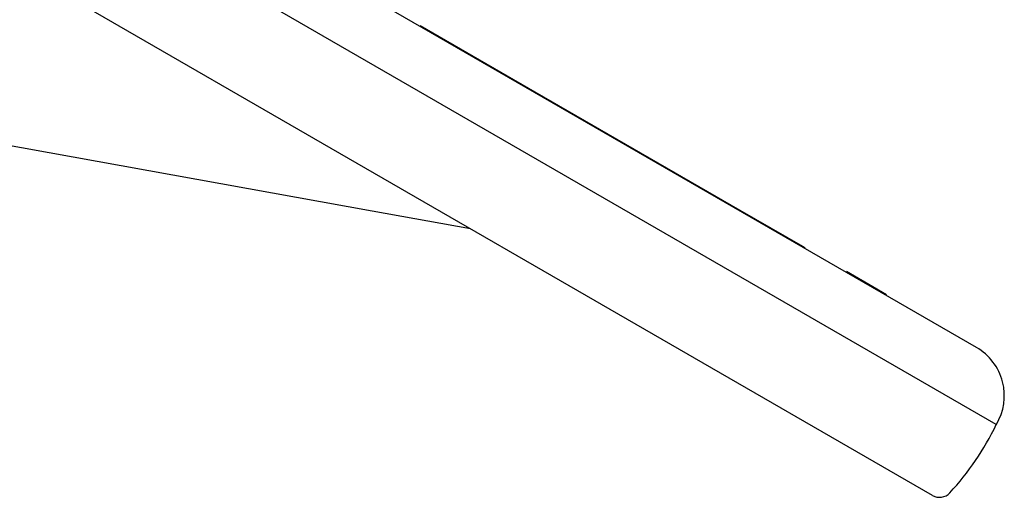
# Model space of a CAD drawing. Header units: millimetres. Extents: x 2362 to 7999, y 1118 to 3138.
# Tile 11 of 21: x 3074 to 3215, y 2209 to 2277. Entities that reach past the tile are written whole.
import ezdxf

# ---------------------------------------------------------------- set-up
doc = ezdxf.new("R2010")
doc.units = ezdxf.units.MM
doc.layers.add('DETAIL', color=2, linetype='Continuous')

msp = doc.modelspace()

# ---------------------------------------------------------------- linework, layer by layer
at = {"layer": 'DETAIL'}
for p, q in [((3210.77, 2230.66), (2860.84, 2432.7)), ((3213.62, 2219.66), (2849.89, 2429.66)), ((3204.52, 2209.55), (2845.69, 2416.72)), ((3131.42, 2276.48), (3131.47, 2276.56)), ((3131.47, 2276.56), (3139.04, 2272.19)), ((3138.99, 2272.11), (3139.04, 2272.19)), ((3139.04, 2272.19), (3147.81, 2267.13)), ((3147.76, 2267.05), (3147.81, 2267.13)), ((3147.81, 2267.13), (3177.06, 2250.25)), ((3124.61, 2250.11), (3065.29, 2260.79)), ((3138.64, 2247.58), (3124.61, 2250.11)), ((3177.01, 2250.16), (3177.06, 2250.25)), ((3177.06, 2250.25), (3185.98, 2245.1)), ((3185.93, 2245.01), (3185.98, 2245.1)), ((3185.98, 2245.1), (3186.31, 2244.9)), ((3186.26, 2244.82), (3186.31, 2244.9)), ((3192.2, 2241.39), (3192.25, 2241.47)), ((3195.99, 2239.31), (3192.25, 2241.47)), ((3195.94, 2239.23), (3195.99, 2239.31)), ((3197.98, 2238.16), (3195.99, 2239.31)), ((3197.93, 2238.08), (3197.98, 2238.16))]:
    msp.add_line(p, q, dxfattribs=at)
for centre, radius, start, end in [((3192.97, 2231.96), 7.78, 59.7757, 60), ((3206.79, 2223.76), 7.97, 329.0188, 60), ((3177.6, 2237.08), 40.01, 317.2538, 334.1842), ((3205.52, 2211.29), 2, 240.0548, 317.2001)]:
    msp.add_arc(centre, radius, start, end, dxfattribs=at)

doc.saveas('drawing.dxf')
